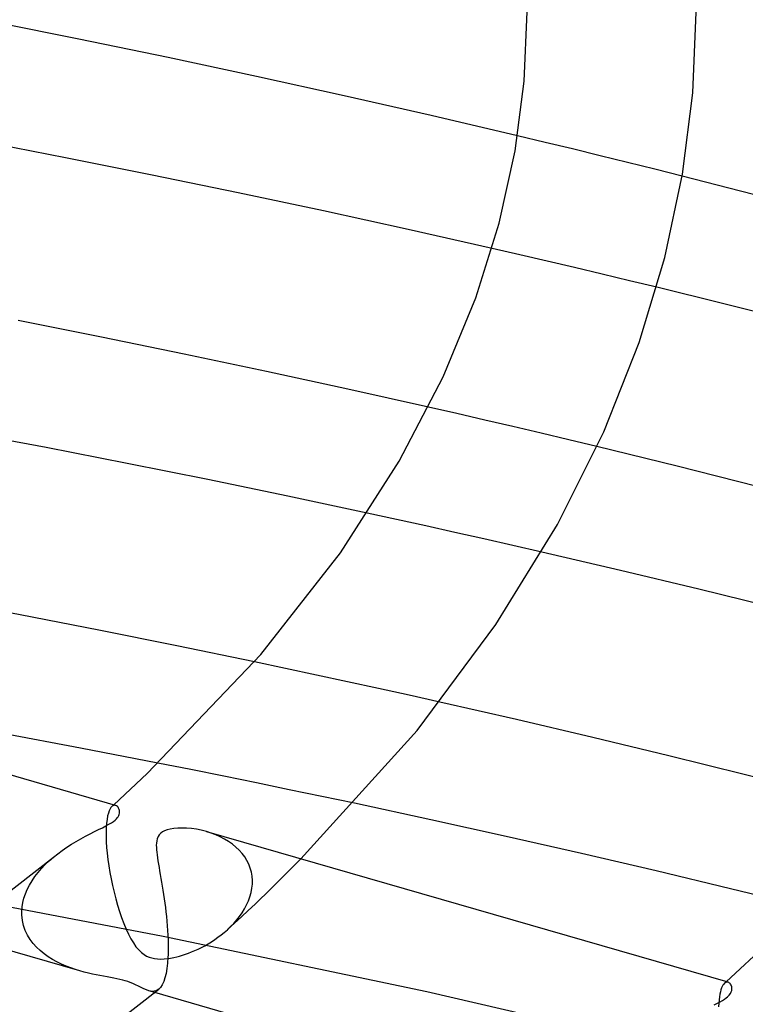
# Model space of a CAD drawing. Header units: millimetres. Extents: x -221 to 221, y -112 to 248.
# Tile 66 of 79: x 70 to 87, y 139 to 163. Entities that reach past the tile are written whole.
import ezdxf

# ---------------------------------------------------------------- set-up
doc = ezdxf.new("R2010")
doc.units = ezdxf.units.MM
doc.layers.add('HIDDEN', color=7, linetype='Continuous')
doc.layers.add('THICK', color=7, linetype='Continuous')

msp = doc.modelspace()

# ---------------------------------------------------------------- linework, layer by layer
at = {"layer": 'HIDDEN'}
for p, q in [((82.175, 159.722), (81.522, 159.878)), ((82.826, 159.565), (82.175, 159.722)), ((83.476, 159.406), (82.826, 159.565)), ((84.125, 159.246), (83.476, 159.406)), ((84.773, 159.085), (84.125, 159.246)), ((85.419, 158.923), (84.773, 159.085)), ((81.571, 157.061), (80.918, 157.211)), ((82.222, 156.909), (81.571, 157.061)), ((82.872, 156.756), (82.222, 156.909)), ((83.521, 156.602), (82.872, 156.756)), ((84.17, 156.447), (83.521, 156.602)), ((84.817, 156.291), (84.17, 156.447)), ((80.079, 153.3), (79.411, 153.452)), ((80.746, 153.146), (80.079, 153.3)), ((81.411, 152.991), (80.746, 153.146)), ((82.076, 152.834), (81.411, 152.991)), ((82.739, 152.677), (82.076, 152.834)), ((83.402, 152.518), (82.739, 152.677)), ((78.654, 150.792), (77.961, 150.942)), ((79.345, 150.64), (78.654, 150.792)), ((80.034, 150.487), (79.345, 150.64)), ((80.721, 150.333), (80.034, 150.487)), ((81.407, 150.178), (80.721, 150.333)), ((82.092, 150.021), (81.407, 150.178)), ((76.027, 147.266), (75.289, 147.422)), ((76.762, 147.109), (76.027, 147.266)), ((77.496, 146.95), (76.762, 147.109)), ((78.226, 146.791), (77.496, 146.95)), ((78.954, 146.63), (78.226, 146.791)), ((79.68, 146.468), (78.954, 146.63)), ((73.781, 144.87), (73, 145.025)), ((74.561, 144.713), (73.781, 144.87)), ((75.338, 144.555), (74.561, 144.713)), ((76.114, 144.395), (75.338, 144.555)), ((76.887, 144.234), (76.114, 144.395)), ((77.658, 144.072), (76.887, 144.234)), ((71.847, 143.894), (71.828, 143.839)), ((71.868, 143.939), (71.847, 143.894)), ((71.89, 143.974), (71.868, 143.939)), ((71.913, 144), (71.89, 143.974)), ((71.928, 144.011), (71.913, 144)), ((71.913, 143.999), (71.92, 144.006)), ((71.92, 144.006), (71.927, 144.012)), ((71.927, 144.012), (71.934, 144.018)), ((71.943, 144.019), (71.928, 144.011)), ((71.934, 144.018), (71.94, 144.024)), ((71.94, 144.024), (71.947, 144.03)), ((71.957, 144.024), (71.943, 144.019)), ((71.947, 144.03), (71.954, 144.036)), ((71.972, 144.027), (71.957, 144.024)), ((71.986, 144.026), (71.972, 144.027)), ((72, 144.023), (71.986, 144.026)), ((71.796, 143.692), (71.785, 143.6)), ((71.811, 143.772), (71.796, 143.692)), ((71.828, 143.839), (71.811, 143.772)), ((71.777, 143.495), (71.774, 143.377)), ((71.774, 143.377), (71.775, 143.246)), ((71.785, 143.6), (71.777, 143.495)), ((74.263, 143.367), (74.15, 143.403)), ((71.775, 143.246), (71.776, 143.232)), ((71.776, 143.232), (71.776, 143.218)), ((71.776, 143.218), (71.777, 143.204)), ((71.777, 143.204), (71.777, 143.189)), ((71.777, 143.189), (71.778, 143.175)), ((71.778, 143.175), (71.779, 143.16)), ((71.779, 143.16), (71.787, 143.028)), ((74.373, 143.325), (74.263, 143.367)), ((74.479, 143.278), (74.373, 143.325)), ((74.58, 143.226), (74.479, 143.278)), ((74.676, 143.168), (74.58, 143.226)), ((74.766, 143.105), (74.676, 143.168)), ((71.787, 143.028), (71.8, 142.889)), ((74.85, 143.036), (74.766, 143.105)), ((74.926, 142.963), (74.85, 143.036)), ((74.996, 142.886), (74.926, 142.963)), ((70.335, 142.624), (70.429, 142.713)), ((70.429, 142.713), (70.528, 142.799)), ((71.8, 142.889), (71.817, 142.743)), ((71.817, 142.743), (71.838, 142.592)), ((75.057, 142.804), (74.996, 142.886)), ((75.11, 142.718), (75.057, 142.804)), ((75.155, 142.628), (75.11, 142.718)), ((75.687, 142.058), (76.386, 142.757)), ((70.164, 142.437), (70.246, 142.532)), ((70.246, 142.532), (70.335, 142.624)), ((71.838, 142.592), (71.864, 142.438)), ((75.19, 142.535), (75.155, 142.628)), ((75.216, 142.441), (75.19, 142.535)), ((75.233, 142.344), (75.216, 142.441)), ((69.96, 142.138), (70.021, 142.24)), ((70.021, 142.24), (70.089, 142.339)), ((70.089, 142.339), (70.164, 142.437)), ((71.864, 142.438), (71.893, 142.282)), ((71.893, 142.282), (71.926, 142.126)), ((75.24, 142.246), (75.233, 142.344)), ((75.241, 142.232), (75.24, 142.246)), ((75.241, 142.218), (75.241, 142.232)), ((75.241, 142.204), (75.241, 142.218)), ((73.125, 140.922), (66.754, 142.134)), ((69.863, 141.931), (69.907, 142.035)), ((69.907, 142.035), (69.96, 142.138)), ((71.926, 142.126), (71.963, 141.969)), ((75.211, 141.96), (75.23, 142.061)), ((75.23, 142.061), (75.239, 142.161)), ((75.239, 142.161), (75.24, 142.175)), ((75.24, 142.19), (75.241, 142.204)), ((75.24, 142.175), (75.24, 142.19)), ((75.303, 141.684), (75.687, 142.058)), ((69.802, 141.723), (69.828, 141.827)), ((69.828, 141.827), (69.863, 141.931)), ((71.963, 141.969), (72.003, 141.814)), ((72.003, 141.814), (72.046, 141.661)), ((75.104, 141.665), (75.147, 141.761)), ((75.147, 141.761), (75.183, 141.86)), ((75.183, 141.86), (75.211, 141.96)), ((69.777, 141.502), (69.778, 141.516)), ((69.778, 141.516), (69.785, 141.619)), ((69.785, 141.619), (69.802, 141.723)), ((72.046, 141.661), (72.093, 141.512)), ((72.093, 141.512), (72.143, 141.366)), ((74.979, 141.382), (75.142, 141.533)), ((74.999, 141.481), (75.054, 141.572)), ((75.054, 141.572), (75.104, 141.665)), ((75.142, 141.533), (75.303, 141.684)), ((69.777, 141.487), (69.777, 141.502)), ((69.777, 141.472), (69.777, 141.487)), ((69.777, 141.457), (69.777, 141.472)), ((69.778, 141.443), (69.777, 141.457)), ((69.779, 141.428), (69.778, 141.443)), ((69.792, 141.301), (69.779, 141.428)), ((69.82, 141.18), (69.792, 141.301)), ((72.143, 141.366), (72.194, 141.226)), ((74.8, 141.23), (74.871, 141.31)), ((74.815, 141.232), (74.979, 141.382)), ((74.871, 141.31), (74.937, 141.394)), ((74.937, 141.394), (74.999, 141.481)), ((69.861, 141.063), (69.82, 141.18)), ((69.913, 140.954), (69.861, 141.063)), ((72.194, 141.226), (72.248, 141.096)), ((72.248, 141.096), (72.303, 140.975)), ((74.575, 141.016), (74.647, 141.079)), ((74.647, 141.079), (74.725, 141.152)), ((74.65, 141.082), (74.815, 141.232)), ((74.725, 141.152), (74.8, 141.23)), ((71.152, 140.105), (68.184, 140.961)), ((69.976, 140.851), (69.913, 140.954)), ((70.047, 140.755), (69.976, 140.851)), ((72.303, 140.975), (72.361, 140.865)), ((72.361, 140.865), (72.42, 140.765)), ((79.373, 139.608), (73.125, 140.922)), ((74.269, 140.794), (74.348, 140.845)), ((74.348, 140.845), (74.425, 140.9)), ((74.425, 140.9), (74.501, 140.957)), ((74.501, 140.957), (74.575, 141.016)), ((70.127, 140.667), (70.047, 140.755)), ((70.213, 140.584), (70.127, 140.667)), ((70.305, 140.508), (70.213, 140.584)), ((72.42, 140.765), (72.482, 140.677)), ((72.482, 140.677), (72.546, 140.6)), ((72.546, 140.6), (72.61, 140.539)), ((73.801, 140.554), (73.877, 140.586)), ((73.877, 140.586), (73.954, 140.621)), ((73.954, 140.621), (74.032, 140.66)), ((74.032, 140.66), (74.11, 140.701)), ((74.11, 140.701), (74.189, 140.746)), ((74.189, 140.746), (74.269, 140.794)), ((70.402, 140.439), (70.305, 140.508)), ((70.504, 140.375), (70.402, 140.439)), ((70.609, 140.317), (70.504, 140.375)), ((72.61, 140.539), (72.673, 140.491)), ((72.673, 140.491), (72.734, 140.456)), ((72.734, 140.456), (72.794, 140.43)), ((72.794, 140.43), (72.856, 140.41)), ((72.856, 140.41), (72.923, 140.396)), ((72.923, 140.396), (72.995, 140.388)), ((72.995, 140.388), (73.07, 140.385)), ((73.07, 140.385), (73.148, 140.388)), ((73.148, 140.388), (73.225, 140.396)), ((73.225, 140.396), (73.302, 140.407)), ((73.302, 140.407), (73.377, 140.422)), ((73.377, 140.422), (73.448, 140.438)), ((73.448, 140.438), (73.515, 140.456)), ((73.515, 140.456), (73.584, 140.476)), ((73.584, 140.476), (73.654, 140.499)), ((73.654, 140.499), (73.727, 140.525)), ((73.727, 140.525), (73.801, 140.554)), ((70.718, 140.264), (70.609, 140.317)), ((70.828, 140.216), (70.718, 140.264)), ((70.938, 140.174), (70.828, 140.216)), ((71.047, 140.137), (70.938, 140.174)), ((71.155, 140.104), (71.047, 140.137)), ((71.256, 140.076), (71.155, 140.104)), ((71.355, 140.052), (71.256, 140.076)), ((71.45, 140.03), (71.355, 140.052)), ((71.542, 140.011), (71.45, 140.03)), ((71.629, 139.994), (71.542, 140.011)), ((71.715, 139.978), (71.629, 139.994)), ((71.798, 139.963), (71.715, 139.978)), ((71.879, 139.948), (71.798, 139.963)), ((71.956, 139.933), (71.879, 139.948)), ((72.031, 139.918), (71.956, 139.933)), ((72.102, 139.903), (72.031, 139.918)), ((72.168, 139.886), (72.102, 139.903)), ((72.23, 139.869), (72.168, 139.886)), ((72.288, 139.851), (72.23, 139.869)), ((72.345, 139.83), (72.288, 139.851)), ((72.407, 139.805), (72.345, 139.83)), ((72.472, 139.776), (72.407, 139.805)), ((72.539, 139.743), (72.472, 139.776)), ((72.605, 139.71), (72.539, 139.743)), ((72.668, 139.68), (72.605, 139.71)), ((72.728, 139.654), (72.668, 139.68)), ((72.785, 139.634), (72.728, 139.654)), ((72.986, 139.646), (72.95, 139.63)), ((73.02, 139.669), (72.986, 139.646)), ((86.339, 139.658), (86.325, 139.608)), ((86.353, 139.701), (86.339, 139.658)), ((86.369, 139.738), (86.353, 139.701)), ((86.386, 139.769), (86.369, 139.738)), ((86.404, 139.793), (86.386, 139.769)), ((86.422, 139.812), (86.404, 139.793)), ((86.436, 139.824), (86.422, 139.812)), ((86.422, 139.812), (86.429, 139.818)), ((86.429, 139.818), (86.435, 139.824)), ((86.435, 139.824), (86.442, 139.83)), ((86.451, 139.832), (86.436, 139.824)), ((86.442, 139.83), (86.449, 139.836)), ((86.449, 139.836), (86.455, 139.842)), ((86.465, 139.837), (86.451, 139.832)), ((86.455, 139.842), (86.462, 139.848)), ((86.479, 139.839), (86.465, 139.837)), ((86.493, 139.838), (86.479, 139.839)), ((86.507, 139.835), (86.493, 139.838)), ((72.829, 139.623), (72.785, 139.634)), ((72.927, 139.592), (72.785, 139.633)), ((72.871, 139.619), (72.829, 139.623)), ((72.912, 139.621), (72.871, 139.619)), ((72.95, 139.63), (72.912, 139.621)), ((85.472, 138.201), (79.373, 139.608)), ((86.294, 139.416), (86.288, 139.337)), ((86.303, 139.487), (86.294, 139.416)), ((86.313, 139.551), (86.303, 139.487)), ((86.325, 139.608), (86.313, 139.551)), ((86.288, 139.337), (86.284, 139.25))]:
    msp.add_line(p, q, dxfattribs=at)
at = {"layer": 'THICK'}
for p, q in [((81.679, 161.174), (81.75, 162.816)), ((85.67, 160.897), (85.75, 162.808)), ((71.129, 162.165), (68.999, 162.589)), ((73.244, 161.73), (71.129, 162.165)), ((75.341, 161.283), (73.244, 161.73)), ((77.416, 160.827), (75.341, 161.283)), ((81.463, 159.52), (81.679, 161.174)), ((85.427, 158.97), (85.67, 160.897)), ((79.475, 160.359), (77.416, 160.827)), ((81.522, 159.878), (79.475, 160.359)), ((70.814, 159.357), (68.75, 159.755)), ((81.087, 157.809), (81.463, 159.52)), ((72.866, 158.948), (70.814, 159.357)), ((74.904, 158.529), (72.866, 158.948)), ((85.008, 156.996), (85.427, 158.97)), ((86.803, 158.57), (85.419, 158.923)), ((76.926, 158.1), (74.904, 158.529)), ((88.18, 158.211), (86.803, 158.57)), ((78.93, 157.66), (76.926, 158.1)), ((80.918, 157.211), (78.93, 157.66)), ((80.532, 156.042), (81.087, 157.809)), ((84.4, 154.981), (85.008, 156.996)), ((86.373, 155.908), (84.817, 156.291)), ((79.758, 154.167), (80.532, 156.042)), ((87.923, 155.519), (86.373, 155.908)), ((71.662, 155.111), (69.689, 155.501)), ((73.624, 154.71), (71.662, 155.111)), ((83.561, 152.866), (84.4, 154.981)), ((75.57, 154.3), (73.624, 154.71)), ((77.499, 153.88), (75.57, 154.3)), ((78.715, 152.171), (79.758, 154.167)), ((79.411, 153.452), (77.499, 153.88)), ((70.352, 152.493), (68.423, 152.858)), ((82.465, 150.675), (83.561, 152.866)), ((72.271, 152.119), (70.352, 152.493)), ((85.303, 152.052), (83.402, 152.518)), ((74.181, 151.736), (72.271, 152.119)), ((77.323, 150.005), (78.715, 152.171)), ((87.193, 151.577), (85.303, 152.052)), ((76.078, 151.343), (74.181, 151.736)), ((77.961, 150.942), (76.078, 151.343)), ((81.01, 148.304), (82.465, 150.675)), ((75.437, 147.594), (77.323, 150.005)), ((83.958, 149.586), (82.092, 150.021)), ((85.816, 149.141), (83.958, 149.586)), ((87.664, 148.686), (85.816, 149.141)), ((69.743, 148.537), (67.875, 148.891)), ((71.602, 148.174), (69.743, 148.537)), ((79.145, 145.796), (81.01, 148.304)), ((73.452, 147.802), (71.602, 148.174)), ((71.998, 144.024), (59.65, 147.588)), ((72.749, 144.777), (75.437, 147.594)), ((75.289, 147.422), (73.452, 147.802)), ((81.495, 146.054), (79.68, 146.468)), ((83.302, 145.631), (81.495, 146.054)), ((71.169, 145.381), (69.33, 145.729)), ((76.386, 142.757), (79.145, 145.796)), ((85.101, 145.198), (83.302, 145.631)), ((73, 145.025), (71.169, 145.381)), ((86.891, 144.756), (85.101, 145.198)), ((71.954, 144.036), (72.749, 144.777)), ((88.671, 144.305), (86.891, 144.756)), ((72.021, 144.013), (72, 144.023)), ((72.041, 143.998), (72.021, 144.013)), ((72.058, 143.978), (72.041, 143.998)), ((72.072, 143.955), (72.058, 143.978)), ((72.083, 143.928), (72.072, 143.955)), ((72.09, 143.899), (72.083, 143.928)), ((72.093, 143.869), (72.09, 143.899)), ((72.091, 143.839), (72.093, 143.869)), ((79.463, 143.684), (77.658, 144.072)), ((71.84, 143.576), (71.899, 143.611)), ((71.899, 143.611), (71.948, 143.645)), ((71.948, 143.645), (71.989, 143.677)), ((71.989, 143.677), (72.017, 143.703)), ((72.017, 143.703), (72.04, 143.73)), ((72.04, 143.73), (72.059, 143.756)), ((72.059, 143.756), (72.073, 143.782)), ((72.073, 143.782), (72.084, 143.81)), ((72.084, 143.81), (72.091, 143.839)), ((81.253, 143.288), (79.463, 143.684)), ((71.397, 143.35), (71.5, 143.402)), ((71.5, 143.402), (71.597, 143.45)), ((71.597, 143.45), (71.687, 143.495)), ((71.687, 143.495), (71.769, 143.537)), ((71.769, 143.537), (71.84, 143.576)), ((73.111, 143.394), (73.07, 143.365)), ((73.16, 143.421), (73.111, 143.394)), ((73.221, 143.444), (73.16, 143.421)), ((73.293, 143.463), (73.221, 143.444)), ((73.378, 143.477), (73.293, 143.463)), ((73.472, 143.485), (73.378, 143.477)), ((73.574, 143.487), (73.472, 143.485)), ((73.682, 143.484), (73.574, 143.487)), ((73.795, 143.473), (73.682, 143.484)), ((73.912, 143.457), (73.795, 143.473)), ((74.03, 143.433), (73.912, 143.457)), ((74.15, 143.403), (74.03, 143.433)), ((86.506, 139.836), (74.157, 143.4)), ((70.954, 143.104), (71.067, 143.172)), ((71.067, 143.172), (71.18, 143.235)), ((71.18, 143.235), (71.29, 143.295)), ((71.29, 143.295), (71.397, 143.35)), ((72.973, 143.182), (72.966, 143.13)), ((72.986, 143.234), (72.973, 143.182)), ((73.006, 143.283), (72.986, 143.234)), ((73.034, 143.327), (73.006, 143.283)), ((73.07, 143.365), (73.034, 143.327)), ((83.032, 142.885), (81.253, 143.288)), ((70.629, 142.88), (70.734, 142.958)), ((70.734, 142.958), (70.843, 143.033)), ((70.843, 143.033), (70.954, 143.104)), ((72.966, 143.13), (72.964, 143.078)), ((72.964, 143.078), (72.965, 143.027)), ((72.965, 143.027), (72.968, 142.972)), ((72.968, 142.972), (72.974, 142.913)), ((72.974, 142.913), (72.981, 142.849)), ((67.845, 140.712), (70.528, 142.799)), ((70.528, 142.799), (70.629, 142.88)), ((72.981, 142.849), (72.991, 142.782)), ((72.991, 142.782), (73.002, 142.71)), ((73.002, 142.71), (73.014, 142.634)), ((84.803, 142.472), (83.032, 142.885)), ((73.014, 142.634), (73.028, 142.553)), ((73.028, 142.553), (73.043, 142.47)), ((73.043, 142.47), (73.058, 142.383)), ((86.567, 142.051), (84.803, 142.472)), ((73.058, 142.383), (73.073, 142.294)), ((73.073, 142.294), (73.089, 142.202)), ((73.089, 142.202), (73.105, 142.108)), ((73.105, 142.108), (73.12, 142.012)), ((73.12, 142.012), (73.136, 141.913)), ((88.322, 141.621), (86.567, 142.051)), ((73.136, 141.913), (73.15, 141.813)), ((73.15, 141.813), (73.165, 141.71)), ((73.165, 141.71), (73.178, 141.606)), ((73.178, 141.606), (73.191, 141.5)), ((73.191, 141.5), (73.203, 141.392)), ((73.203, 141.392), (73.213, 141.283)), ((73.213, 141.283), (73.223, 141.172)), ((73.223, 141.172), (73.231, 141.061)), ((73.231, 141.061), (73.237, 140.95)), ((73.237, 140.95), (73.242, 140.839)), ((73.242, 140.839), (73.244, 140.729)), ((86.462, 139.848), (87.554, 140.86)), ((73.245, 140.622), (73.243, 140.516)), ((73.244, 140.729), (73.245, 140.622)), ((73.239, 140.429), (73.23, 140.29)), ((73.24, 140.443), (73.239, 140.429)), ((73.241, 140.458), (73.24, 140.443)), ((73.242, 140.487), (73.241, 140.472)), ((73.241, 140.472), (73.241, 140.458)), ((73.243, 140.516), (73.242, 140.502)), ((73.242, 140.502), (73.242, 140.487)), ((73.215, 140.162), (73.195, 140.045)), ((73.23, 140.29), (73.215, 140.162)), ((73.169, 139.941), (73.139, 139.851)), ((73.195, 140.045), (73.169, 139.941)), ((70.027, 137.354), (73.021, 139.67)), ((73.065, 139.715), (73.021, 139.67)), ((73.104, 139.776), (73.065, 139.715)), ((73.139, 139.851), (73.104, 139.776)), ((86.524, 139.828), (86.507, 139.835)), ((86.54, 139.817), (86.524, 139.828)), ((86.554, 139.804), (86.54, 139.817)), ((86.567, 139.787), (86.554, 139.804)), ((86.578, 139.768), (86.567, 139.787)), ((86.587, 139.748), (86.578, 139.768)), ((86.594, 139.726), (86.587, 139.748)), ((86.598, 139.701), (86.594, 139.726)), ((86.595, 139.64), (86.599, 139.673)), ((86.599, 139.673), (86.598, 139.701)), ((82.721, 136.765), (72.927, 139.592)), ((86.376, 139.406), (86.423, 139.436)), ((86.423, 139.436), (86.462, 139.463)), ((86.462, 139.463), (86.495, 139.489)), ((86.495, 139.489), (86.535, 139.529)), ((86.535, 139.529), (86.564, 139.567)), ((86.564, 139.567), (86.584, 139.605)), ((86.584, 139.605), (86.595, 139.64)), ((86.176, 139.298), (86.254, 139.338)), ((86.254, 139.338), (86.32, 139.374)), ((86.32, 139.374), (86.376, 139.406))]:
    msp.add_line(p, q, dxfattribs=at)

doc.saveas('drawing.dxf')
